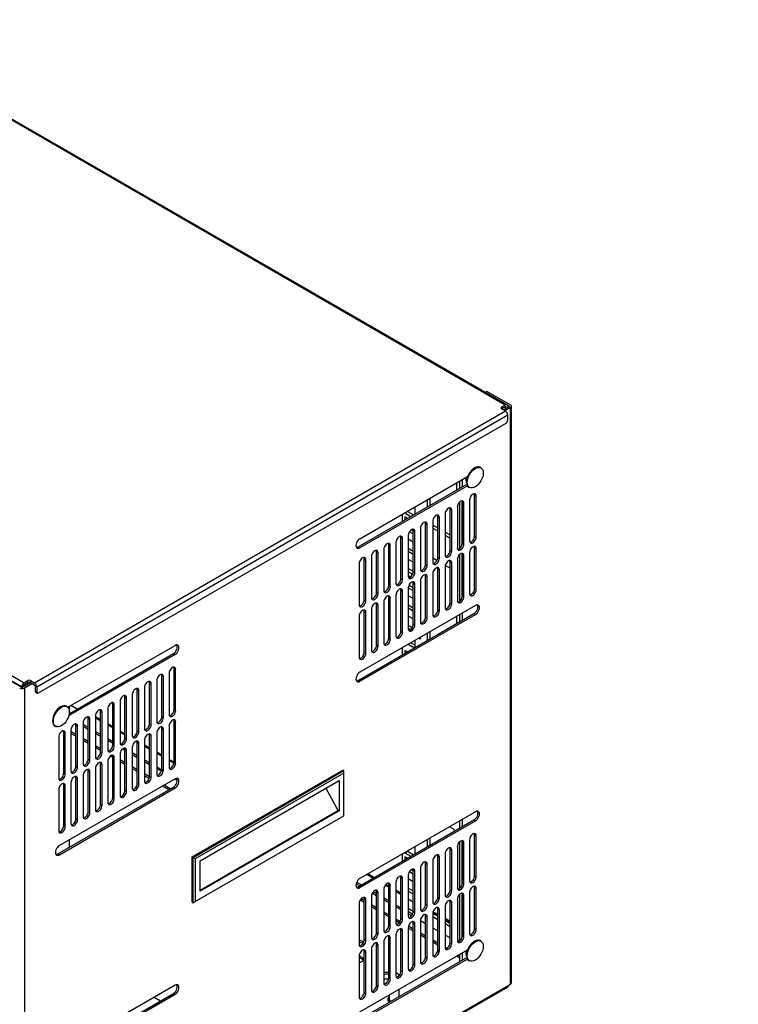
# Model space of a CAD drawing. Header units: inches. Extents: x 0 to 188, y 0 to 141.
# Tile 8 of 21: x 123 to 141, y 51 to 76. Entities that reach past the tile are written whole.
import ezdxf
from ezdxf import colors
from ezdxf.entities.mleader import LeaderData, LeaderLine
from ezdxf.math import Vec2, Vec3

# ---------------------------------------------------------------- set-up
doc = ezdxf.new("R2010")
doc.units = ezdxf.units.IN
doc.header["$MEASUREMENT"] = 0
for name, color, linetype in [('COM57176-19', 7, 'Continuous'), ('COM57177-1', 7, 'Continuous'), ('COM57179-9S', 7, 'Continuous'), ('Default', 7, 'Continuous'), ('HAN13044', 7, 'Continuous'), ('NTS16535', 7, 'Continuous'), ('SCS19496', 7, 'Continuous'), ('STD21878', 7, 'Continuous')]:
    doc.layers.add(name, color=color, linetype=linetype)

# ---------------------------------------------------------------- blocks, each defined once
blk = doc.blocks.new('SE6')
at = {"layer": 'COM57176-19', "color": 7, "linetype": 'Continuous'}
for p, q in [((134.613, 66.422), (134.573, 66.398)), ((134.573, 66.398), (135.157, 66.061)), ((134.573, 66.394), (134.573, 66.398)), ((134.613, 66.422), (135.197, 66.084)), ((135.157, 66.037), (135.021, 65.959)), ((135.197, 66.014), (135.061, 65.936)), ((135.157, 66.061), (135.157, 66.037)), ((135.197, 51.469), (135.197, 66.014)), ((135.222, 51.504), (135.222, 66.049)), ((131.402, 62.708), (134.119, 64.277)), ((131.362, 62.502), (134.099, 64.082)), ((134.115, 64.045), (131.402, 62.478)), ((133.986, 62.595), (133.986, 63.627)), ((133.986, 63.627), (134.026, 63.604)), ((134.026, 62.571), (134.026, 63.604)), ((134.17, 63.687), (134.17, 62.654)), ((134.295, 62.773), (134.295, 63.806)), ((134.295, 63.806), (134.336, 63.783)), ((134.336, 62.75), (134.336, 63.783)), ((133.677, 62.416), (133.677, 63.449)), ((133.677, 63.449), (133.717, 63.426)), ((133.717, 62.393), (133.717, 63.426)), ((133.86, 63.508), (133.86, 62.475)), ((133.241, 63.151), (133.241, 62.118)), ((133.367, 62.237), (133.367, 63.27)), ((133.367, 63.27), (133.408, 63.247)), ((133.408, 62.214), (133.408, 63.247)), ((133.551, 63.33), (133.551, 62.297)), ((132.749, 61.88), (132.749, 62.913)), ((132.749, 62.913), (132.789, 62.89)), ((132.789, 61.857), (132.789, 62.89)), ((132.932, 62.972), (132.932, 61.94)), ((133.058, 62.059), (133.058, 63.092)), ((133.058, 63.092), (133.098, 63.068)), ((133.098, 62.035), (133.098, 63.068)), ((132.313, 62.615), (132.313, 61.582)), ((132.439, 61.702), (132.439, 62.734)), ((132.439, 62.734), (132.48, 62.711)), ((132.48, 61.678), (132.48, 62.711)), ((132.623, 62.794), (132.623, 61.761)), ((134.295, 62.773), (134.336, 62.75)), ((131.362, 62.502), (131.402, 62.478)), ((131.821, 61.344), (131.821, 62.377)), ((131.821, 62.377), (131.861, 62.354)), ((131.861, 61.321), (131.861, 62.354)), ((132.004, 62.437), (132.004, 61.404)), ((132.13, 61.523), (132.13, 62.556)), ((132.13, 62.556), (132.17, 62.533)), ((132.17, 61.5), (132.17, 62.533)), ((133.677, 62.416), (133.717, 62.393)), ((133.986, 62.595), (134.026, 62.571)), ((134.17, 62.36), (134.17, 61.327)), ((134.295, 61.446), (134.295, 62.479)), ((134.295, 62.479), (134.336, 62.456)), ((134.336, 61.423), (134.336, 62.456)), ((131.511, 61.166), (131.511, 62.199)), ((131.511, 62.199), (131.551, 62.175)), ((131.551, 61.142), (131.551, 62.175)), ((131.695, 62.258), (131.695, 61.225)), ((133.367, 62.237), (133.408, 62.214)), ((133.677, 61.089), (133.677, 62.122)), ((133.677, 62.122), (133.717, 62.099)), ((133.86, 62.181), (133.86, 61.149)), ((133.986, 61.268), (133.986, 62.301)), ((133.986, 62.301), (134.026, 62.277)), ((134.026, 61.244), (134.026, 62.277)), ((131.385, 62.079), (131.385, 61.046)), ((132.749, 61.88), (132.789, 61.857)), ((133.058, 62.059), (133.098, 62.035)), ((133.367, 60.911), (133.367, 61.943)), ((133.367, 61.943), (133.408, 61.92)), ((133.408, 60.887), (133.408, 61.92)), ((133.551, 62.003), (133.551, 60.97)), ((133.717, 61.066), (133.717, 62.099)), ((132.439, 61.702), (132.48, 61.678)), ((132.932, 61.646), (132.932, 60.613)), ((133.058, 60.732), (133.058, 61.765)), ((133.058, 61.765), (133.098, 61.742)), ((133.098, 60.709), (133.098, 61.742)), ((133.241, 61.824), (133.241, 60.791)), ((132.13, 61.523), (132.17, 61.5)), ((132.439, 60.375), (132.439, 61.408)), ((132.439, 61.408), (132.48, 61.384)), ((132.48, 60.351), (132.48, 61.384)), ((132.623, 61.467), (132.623, 60.434)), ((132.749, 60.553), (132.749, 61.586)), ((132.749, 61.586), (132.789, 61.563)), ((132.789, 60.53), (132.789, 61.563)), ((134.295, 61.446), (134.336, 61.423)), ((131.511, 61.166), (131.551, 61.142)), ((131.821, 61.344), (131.861, 61.321)), ((132.004, 61.11), (132.004, 60.077)), ((132.13, 60.196), (132.13, 61.229)), ((132.13, 61.229), (132.17, 61.206)), ((132.17, 60.173), (132.17, 61.206)), ((132.313, 61.288), (132.313, 60.256)), ((133.986, 61.268), (134.026, 61.244)), ((134.319, 61.024), (131.402, 59.34)), ((131.511, 59.839), (131.511, 60.872)), ((131.511, 60.872), (131.551, 60.848)), ((131.695, 60.931), (131.695, 59.898)), ((131.821, 60.018), (131.821, 61.05)), ((131.821, 61.05), (131.861, 61.027)), ((131.861, 59.994), (131.861, 61.027)), ((133.367, 60.911), (133.408, 60.887)), ((133.677, 61.089), (133.717, 61.066)), ((131.362, 59.134), (134.279, 60.818)), ((131.385, 60.753), (131.385, 59.72)), ((131.402, 59.11), (134.319, 60.795)), ((131.551, 59.816), (131.551, 60.848)), ((133.058, 60.732), (133.098, 60.709)), ((134.319, 60.795), (134.279, 60.818)), ((132.439, 60.375), (132.48, 60.351)), ((132.749, 60.553), (132.789, 60.53)), ((132.13, 60.196), (132.17, 60.173)), ((124.036, 58.455), (126.74, 60.016)), ((131.821, 60.018), (131.861, 59.994)), ((126.74, 59.787), (124.054, 58.236)), ((124.067, 58.29), (126.699, 59.81)), ((126.699, 59.81), (126.74, 59.787)), ((131.511, 59.839), (131.551, 59.816)), ((126.716, 58.397), (126.716, 59.43)), ((126.716, 59.43), (126.756, 59.407)), ((126.756, 58.374), (126.756, 59.407)), ((122.863, 58.963), (122.279, 59.301)), ((126.281, 59.132), (126.281, 58.099)), ((126.407, 58.219), (126.407, 59.251)), ((126.407, 59.251), (126.447, 59.228)), ((126.447, 58.195), (126.447, 59.228)), ((126.59, 59.311), (126.59, 58.278)), ((131.402, 59.11), (131.362, 59.134)), ((123.102, 59.077), (122.904, 58.963)), ((123.142, 59.054), (122.944, 58.94)), ((122.944, 58.94), (122.944, 44.395)), ((125.788, 57.861), (125.788, 58.894)), ((125.788, 58.894), (125.828, 58.871)), ((125.971, 58.954), (125.971, 57.921)), ((126.097, 58.04), (126.097, 59.073)), ((126.097, 59.073), (126.138, 59.05)), ((126.138, 58.017), (126.138, 59.05)), ((125.478, 57.683), (125.478, 58.716)), ((125.478, 58.716), (125.519, 58.692)), ((125.519, 57.659), (125.519, 58.692)), ((125.662, 58.775), (125.662, 57.742)), ((125.828, 57.838), (125.828, 58.871)), ((124.27, 58.407), (124.112, 58.499)), ((125.043, 58.418), (125.043, 57.385)), ((125.169, 57.504), (125.169, 58.537)), ((125.169, 58.537), (125.209, 58.514)), ((125.209, 57.481), (125.209, 58.514)), ((125.353, 58.596), (125.353, 57.564)), ((126.716, 58.397), (126.756, 58.374)), ((124.55, 57.147), (124.55, 58.18)), ((124.55, 58.18), (124.591, 58.157)), ((124.591, 57.124), (124.591, 58.157)), ((124.734, 58.239), (124.734, 57.206)), ((124.86, 58.14), (124.734, 58.213)), ((124.86, 58.111), (124.734, 58.184)), ((124.86, 57.326), (124.86, 58.358)), ((124.86, 58.358), (124.9, 58.335)), ((124.9, 57.302), (124.9, 58.335)), ((126.407, 58.219), (126.447, 58.195)), ((124.115, 57.882), (124.115, 56.849)), ((124.241, 56.968), (124.241, 58.001)), ((124.241, 58.001), (124.281, 57.978)), ((124.281, 56.945), (124.281, 57.978)), ((124.425, 58.061), (124.425, 57.028)), ((124.425, 58.024), (124.55, 57.952)), ((124.425, 57.978), (124.55, 57.905)), ((125.169, 57.961), (125.043, 58.034)), ((125.169, 57.932), (125.043, 58.005)), ((126.097, 58.04), (126.138, 58.017)), ((126.407, 56.892), (126.407, 57.925)), ((126.407, 57.925), (126.447, 57.901)), ((126.447, 56.868), (126.447, 57.901)), ((126.59, 57.984), (126.59, 56.951)), ((126.716, 57.07), (126.716, 58.103)), ((126.716, 58.103), (126.756, 58.08)), ((126.756, 57.047), (126.756, 58.08)), ((123.806, 57.703), (123.806, 56.67)), ((123.932, 56.79), (123.932, 57.823)), ((123.932, 57.823), (123.972, 57.799)), ((123.972, 56.766), (123.972, 57.799)), ((124.241, 57.771), (124.115, 57.844)), ((124.241, 57.724), (124.115, 57.796)), ((124.55, 57.592), (124.425, 57.665)), ((124.734, 57.846), (124.86, 57.773)), ((124.734, 57.799), (124.86, 57.726)), ((125.043, 57.667), (125.169, 57.594)), ((125.478, 57.783), (125.353, 57.856)), ((125.478, 57.754), (125.353, 57.826)), ((125.478, 57.683), (125.519, 57.659)), ((125.788, 57.861), (125.828, 57.838)), ((126.097, 56.713), (126.097, 57.746)), ((126.097, 57.746), (126.138, 57.723)), ((126.138, 56.69), (126.138, 57.723)), ((126.281, 57.805), (126.281, 56.773)), ((124.55, 57.545), (124.425, 57.618)), ((124.86, 57.414), (124.734, 57.486)), ((124.86, 57.366), (124.734, 57.439)), ((125.043, 57.62), (125.169, 57.548)), ((125.169, 57.504), (125.209, 57.481)), ((125.42, 57.403), (125.478, 57.369)), ((125.464, 57.424), (125.474, 57.419)), ((125.478, 56.356), (125.478, 57.389)), ((125.478, 57.389), (125.519, 57.366)), ((125.662, 57.448), (125.662, 56.415)), ((125.788, 57.575), (125.752, 57.596)), ((125.788, 56.535), (125.788, 57.567)), ((125.788, 57.567), (125.828, 57.544)), ((125.828, 56.511), (125.828, 57.544)), ((125.971, 57.627), (125.971, 56.594)), ((126.097, 57.426), (125.971, 57.498)), ((126.097, 57.397), (125.971, 57.469)), ((124.55, 57.147), (124.591, 57.124)), ((124.86, 57.326), (124.9, 57.302)), ((125.169, 57.188), (125.109, 57.223)), ((125.165, 57.237), (125.152, 57.245)), ((125.169, 56.177), (125.169, 57.21)), ((125.169, 57.21), (125.209, 57.187)), ((125.209, 56.154), (125.209, 57.187)), ((125.353, 57.27), (125.353, 56.237)), ((125.519, 56.333), (125.519, 57.366)), ((125.662, 57.31), (125.788, 57.237)), ((125.662, 57.263), (125.788, 57.191)), ((126.407, 57.247), (126.281, 57.32)), ((126.407, 57.218), (126.281, 57.291)), ((126.716, 57.068), (126.59, 57.141)), ((124.241, 56.968), (124.281, 56.945)), ((124.734, 56.912), (124.734, 55.88)), ((124.86, 55.999), (124.86, 57.032)), ((124.86, 57.032), (124.9, 57.008)), ((124.9, 55.975), (124.9, 57.008)), ((125.043, 57.091), (125.043, 56.058)), ((125.478, 57.056), (125.353, 57.129)), ((125.478, 57.009), (125.353, 57.082)), ((125.788, 56.878), (125.662, 56.951)), ((125.788, 56.831), (125.662, 56.903)), ((125.971, 57.131), (126.097, 57.059)), ((125.971, 57.085), (126.097, 57.012)), ((126.281, 56.953), (126.406, 56.88)), ((126.281, 56.906), (126.396, 56.839)), ((126.407, 56.892), (126.447, 56.868)), ((126.713, 57.041), (126.59, 57.112)), ((126.716, 57.07), (126.756, 57.047)), ((126.74, 56.648), (123.823, 54.964)), ((123.932, 56.79), (123.972, 56.766)), ((124.241, 55.641), (124.241, 56.674)), ((124.241, 56.674), (124.281, 56.651)), ((124.281, 55.618), (124.281, 56.651)), ((124.425, 56.734), (124.425, 55.701)), ((124.55, 55.82), (124.55, 56.853)), ((124.55, 56.853), (124.591, 56.83)), ((124.591, 55.797), (124.591, 56.83)), ((126.096, 56.7), (125.971, 56.772)), ((126.086, 56.658), (125.971, 56.725)), ((126.097, 56.713), (126.138, 56.69)), ((126.734, 56.645), (126.798, 56.607)), ((126.785, 56.662), (126.788, 56.66)), ((123.782, 54.758), (126.699, 56.442)), ((123.823, 54.734), (126.74, 56.419)), ((123.932, 55.463), (123.932, 56.496)), ((123.932, 56.496), (123.972, 56.472)), ((123.972, 55.44), (123.972, 56.472)), ((124.115, 56.555), (124.115, 55.522)), ((125.788, 56.535), (125.828, 56.511)), ((126.58, 56.373), (126.422, 56.465)), ((126.621, 56.397), (126.463, 56.488)), ((126.74, 56.419), (126.699, 56.442)), ((123.806, 56.377), (123.806, 55.344)), ((125.169, 56.177), (125.209, 56.154)), ((125.478, 56.356), (125.519, 56.333)), ((124.86, 55.999), (124.9, 55.975)), ((124.55, 55.82), (124.591, 55.797)), ((134.319, 55.819), (131.402, 54.135)), ((123.932, 55.463), (123.972, 55.44)), ((124.241, 55.641), (124.281, 55.618)), ((131.362, 53.928), (134.279, 55.613)), ((131.402, 53.905), (134.319, 55.589)), ((134.319, 55.589), (134.279, 55.613)), ((134.295, 54.2), (134.295, 55.233)), ((134.295, 55.233), (134.336, 55.21)), ((134.336, 54.177), (134.336, 55.21)), ((133.86, 54.935), (133.86, 53.902)), ((133.986, 54.021), (133.986, 55.054)), ((133.986, 55.054), (134.026, 55.031)), ((134.026, 53.998), (134.026, 55.031)), ((134.17, 55.114), (134.17, 54.081)), ((123.823, 54.734), (123.782, 54.758)), ((133.367, 53.664), (133.367, 54.697)), ((133.367, 54.697), (133.408, 54.674)), ((133.408, 53.641), (133.408, 54.674)), ((133.551, 54.756), (133.551, 53.724)), ((133.677, 53.843), (133.677, 54.876)), ((133.677, 54.876), (133.717, 54.852)), ((133.717, 53.819), (133.717, 54.852)), ((133.058, 53.486), (133.058, 54.518)), ((133.058, 54.518), (133.098, 54.495)), ((133.098, 53.462), (133.098, 54.495)), ((133.241, 54.578), (133.241, 53.545)), ((131.733, 54.143), (131.574, 54.234)), ((131.758, 54.157), (131.6, 54.249)), ((132.439, 53.128), (132.439, 54.161)), ((132.439, 54.161), (132.48, 54.138)), ((132.623, 54.221), (132.623, 53.188)), ((132.749, 53.307), (132.749, 54.34)), ((132.749, 54.34), (132.789, 54.317)), ((132.789, 53.284), (132.789, 54.317)), ((132.932, 54.399), (132.932, 53.366)), ((134.295, 54.2), (134.336, 54.177)), ((131.308, 54.003), (131.4, 53.951)), ((131.322, 54.042), (131.44, 53.974)), ((131.402, 53.905), (131.362, 53.928)), ((132.13, 53.914), (132.041, 53.965)), ((132.13, 53.943), (132.058, 53.984)), ((132.13, 52.95), (132.13, 53.983)), ((132.13, 53.983), (132.17, 53.959)), ((132.17, 52.926), (132.17, 53.959)), ((132.313, 54.042), (132.313, 53.009)), ((132.48, 53.105), (132.48, 54.138)), ((133.986, 54.021), (134.026, 53.998)), ((134.295, 52.873), (134.295, 53.906)), ((134.295, 53.906), (134.336, 53.883)), ((131.695, 53.685), (131.695, 52.652)), ((131.719, 53.766), (131.821, 53.708)), ((131.742, 53.799), (131.821, 53.754)), ((131.821, 52.771), (131.821, 53.804)), ((131.821, 53.804), (131.861, 53.781)), ((131.861, 52.748), (131.861, 53.781)), ((132.004, 53.863), (132.004, 52.831)), ((132.439, 53.764), (132.313, 53.837)), ((132.439, 53.735), (132.313, 53.808)), ((133.367, 53.664), (133.408, 53.641)), ((133.677, 53.843), (133.717, 53.819)), ((133.986, 52.695), (133.986, 53.727)), ((133.986, 53.727), (134.026, 53.704)), ((134.026, 52.671), (134.026, 53.704)), ((134.17, 53.787), (134.17, 52.754)), ((134.336, 52.85), (134.336, 53.883)), ((131.385, 53.506), (131.385, 52.473)), ((131.511, 53.526), (131.408, 53.586)), ((131.511, 53.574), (131.432, 53.619)), ((131.511, 52.592), (131.511, 53.625)), ((131.511, 53.625), (131.551, 53.602)), ((131.551, 52.569), (131.551, 53.602)), ((131.821, 53.395), (131.695, 53.468)), ((131.821, 53.348), (131.695, 53.42)), ((132.004, 53.648), (132.13, 53.576)), ((132.004, 53.602), (132.13, 53.529)), ((132.313, 53.47), (132.439, 53.397)), ((132.313, 53.423), (132.439, 53.35)), ((133.058, 53.486), (133.098, 53.462)), ((133.551, 53.43), (133.551, 52.397)), ((133.677, 52.516), (133.677, 53.549)), ((133.677, 53.549), (133.717, 53.526)), ((133.717, 52.493), (133.717, 53.526)), ((133.86, 53.608), (133.86, 52.575)), ((132.13, 53.216), (132.004, 53.289)), ((132.13, 53.169), (132.004, 53.242)), ((132.749, 53.307), (132.789, 53.284)), ((133.058, 52.159), (133.058, 53.192)), ((133.058, 53.192), (133.098, 53.168)), ((133.098, 52.135), (133.098, 53.168)), ((133.241, 53.251), (133.241, 52.218)), ((133.367, 53.199), (133.243, 53.271)), ((133.367, 53.228), (133.249, 53.296)), ((133.367, 52.337), (133.367, 53.37)), ((133.367, 53.37), (133.408, 53.347)), ((133.408, 52.314), (133.408, 53.347)), ((132.13, 52.95), (132.17, 52.926)), ((132.417, 53.05), (132.313, 53.11)), ((132.394, 53.017), (132.313, 53.063)), ((132.439, 53.128), (132.48, 53.105)), ((132.749, 52.859), (132.628, 52.929)), ((132.749, 51.98), (132.749, 53.013)), ((132.749, 53.013), (132.789, 52.99)), ((132.789, 51.957), (132.789, 52.99)), ((132.932, 53.072), (132.932, 52.04)), ((133.677, 53.05), (133.551, 53.122)), ((133.677, 53.021), (133.551, 53.093)), ((131.821, 52.771), (131.861, 52.748)), ((132.313, 52.715), (132.313, 51.682)), ((132.439, 51.802), (132.439, 52.834)), ((132.439, 52.834), (132.48, 52.811)), ((132.48, 51.778), (132.48, 52.811)), ((132.623, 52.894), (132.623, 51.861)), ((132.749, 52.812), (132.623, 52.884)), ((133.058, 52.68), (132.932, 52.753)), ((133.058, 52.633), (132.932, 52.706)), ((133.986, 52.695), (134.026, 52.671)), ((134.295, 52.873), (134.336, 52.85)), ((131.511, 52.592), (131.551, 52.569)), ((131.821, 51.444), (131.821, 52.477)), ((131.821, 52.477), (131.861, 52.454)), ((131.861, 51.421), (131.861, 52.454)), ((132.004, 52.537), (132.004, 51.504)), ((132.13, 51.623), (132.13, 52.656)), ((132.13, 52.656), (132.17, 52.633)), ((132.17, 51.6), (132.17, 52.633)), ((133.367, 52.502), (133.241, 52.575)), ((133.367, 52.455), (133.241, 52.527)), ((133.677, 52.516), (133.717, 52.493)), ((131.457, 52.144), (131.385, 52.185)), ((131.385, 52.179), (131.385, 51.146)), ((131.402, 50.767), (134.119, 52.336)), ((131.511, 51.266), (131.511, 52.299)), ((131.511, 52.299), (131.551, 52.275)), ((131.551, 51.242), (131.551, 52.275)), ((131.695, 52.358), (131.695, 51.325)), ((133.367, 52.337), (133.408, 52.314)), ((133.593, 52.372), (133.551, 52.396)), ((133.918, 52.137), (133.846, 52.178)), ((133.918, 52.184), (133.887, 52.202)), ((131.362, 50.56), (134.099, 52.141)), ((131.457, 52.097), (131.385, 52.139)), ((134.115, 52.103), (131.402, 50.537)), ((131.457, 52.144), (131.457, 52.097)), ((132.749, 51.98), (132.789, 51.957)), ((133.058, 52.159), (133.098, 52.135)), ((132.439, 51.802), (132.48, 51.778)), ((122.985, 44.419), (135.156, 51.445)), ((126.74, 51.443), (123.823, 49.759)), ((131.821, 51.444), (131.861, 51.421)), ((132.13, 51.623), (132.17, 51.6)), ((135.156, 51.445), (135.197, 51.469)), ((122.968, 44.379), (135.138, 51.406)), ((123.782, 49.553), (126.699, 51.237)), ((123.823, 49.529), (126.74, 51.213)), ((126.74, 51.213), (126.699, 51.237)), ((131.511, 51.266), (131.551, 51.242)), ((126.216, 51.141), (126.374, 51.049))]:
    blk.add_line(p, q, dxfattribs=at)
for centre, major_axis, start_param, end_param in [((135.136, 66.049), (-0.086, 0), 2.356194, 3.926991), ((135.136, 66.049), (-0.029, 0), 2.356194, 3.926991), ((134.253, 63.735), (-0.059, -0.102), 2.356194, 5.497787), ((134.212, 63.758), (-0.059, -0.102), 2.356194, 2.79146), ((133.943, 63.556), (-0.059, -0.102), 2.356194, 5.497787), ((133.903, 63.579), (-0.059, -0.102), 2.356194, 2.79146), ((133.634, 63.378), (-0.059, -0.102), 2.356194, 5.497787), ((133.594, 63.401), (-0.059, -0.102), 2.356194, 2.79146), ((133.015, 63.02), (-0.059, -0.102), 2.356194, 5.497787), ((132.975, 63.044), (-0.059, -0.102), 2.356194, 2.79146), ((133.325, 63.199), (-0.059, -0.102), 2.356194, 5.497787), ((133.284, 63.222), (-0.059, -0.102), 2.356194, 2.79146), ((132.706, 62.842), (-0.059, -0.102), 2.356194, 5.497787), ((132.666, 62.865), (-0.059, -0.102), 2.356194, 2.79146), ((131.402, 62.593), (0.07, 0.122), 0.785398, 3.926991), ((132.087, 62.485), (-0.059, -0.102), 2.356194, 5.497787), ((132.396, 62.663), (-0.059, -0.102), 2.356194, 5.497787), ((132.356, 62.686), (-0.059, -0.102), 2.356194, 2.79146), ((134.253, 62.702), (0.059, 0.102), 2.356194, 5.497787), ((134.212, 62.725), (0.059, 0.102), 3.491725, 5.497787), ((131.362, 62.616), (0.07, 0.122), 3.432549, 3.926991), ((131.778, 62.306), (-0.059, -0.102), 2.356194, 5.497787), ((131.737, 62.329), (-0.059, -0.102), 2.356194, 2.79146), ((132.047, 62.508), (-0.059, -0.102), 2.356194, 2.79146), ((133.634, 62.345), (0.059, 0.102), 2.356194, 5.497787), ((133.594, 62.368), (0.059, 0.102), 3.491725, 5.497787), ((133.943, 62.523), (0.059, 0.102), 2.356194, 5.497787), ((133.943, 62.229), (-0.059, -0.102), 2.356194, 5.497787), ((133.903, 62.547), (0.059, 0.102), 3.491725, 5.497787), ((134.253, 62.408), (-0.059, -0.102), 2.356194, 5.497787), ((134.212, 62.431), (-0.059, -0.102), 2.356194, 2.79146), ((131.468, 62.127), (-0.059, -0.102), 2.356194, 5.497787), ((131.428, 62.151), (-0.059, -0.102), 2.356194, 2.79146), ((133.325, 62.166), (0.059, 0.102), 2.356194, 5.497787), ((133.284, 62.189), (0.059, 0.102), 3.491725, 5.497787), ((133.634, 62.051), (-0.059, -0.102), 2.356194, 5.497787), ((133.594, 62.074), (-0.059, -0.102), 2.356194, 2.79146), ((133.903, 62.253), (-0.059, -0.102), 2.356194, 2.79146), ((132.706, 61.809), (0.059, 0.102), 2.356194, 5.497787), ((132.666, 61.832), (0.059, 0.102), 3.491725, 5.497787), ((133.015, 61.988), (0.059, 0.102), 2.356194, 5.497787), ((132.975, 62.011), (0.059, 0.102), 3.491725, 5.497787), ((133.325, 61.872), (-0.059, -0.102), 2.356194, 5.497787), ((133.284, 61.895), (-0.059, -0.102), 2.356194, 2.79146), ((132.396, 61.63), (0.059, 0.102), 2.356194, 5.497787), ((132.356, 61.654), (0.059, 0.102), 3.491725, 5.497787), ((132.706, 61.515), (-0.059, -0.102), 2.356194, 5.497787), ((132.666, 61.538), (-0.059, -0.102), 2.356194, 2.79146), ((133.015, 61.694), (-0.059, -0.102), 2.356194, 5.497787), ((132.975, 61.717), (-0.059, -0.102), 2.356194, 2.79146), ((132.087, 61.452), (0.059, 0.102), 2.356194, 5.497787), ((132.047, 61.475), (0.059, 0.102), 3.491725, 5.497787), ((132.396, 61.336), (-0.059, -0.102), 2.356194, 5.497787), ((132.356, 61.36), (-0.059, -0.102), 2.356194, 2.79146), ((134.253, 61.375), (0.059, 0.102), 2.356194, 5.497787), ((134.212, 61.398), (0.059, 0.102), 3.491725, 5.497787), ((131.468, 61.094), (0.059, 0.102), 2.356194, 5.497787), ((131.428, 61.118), (0.059, 0.102), 3.491725, 5.497787), ((131.778, 61.273), (0.059, 0.102), 2.356194, 5.497787), ((131.737, 61.296), (0.059, 0.102), 3.491725, 5.497787), ((132.087, 61.158), (-0.059, -0.102), 2.356194, 5.497787), ((132.047, 61.181), (-0.059, -0.102), 2.356194, 2.79146), ((133.943, 61.197), (0.059, 0.102), 2.356194, 5.497787), ((133.903, 61.22), (0.059, 0.102), 3.491725, 5.497787), ((131.468, 60.801), (-0.059, -0.102), 2.356194, 5.497787), ((131.428, 60.824), (-0.059, -0.102), 2.356194, 2.79146), ((131.778, 60.979), (-0.059, -0.102), 2.356194, 5.497787), ((131.737, 61.002), (-0.059, -0.102), 2.356194, 2.79146), ((133.325, 60.839), (0.059, 0.102), 2.356194, 5.497787), ((133.284, 60.863), (0.059, 0.102), 3.491725, 5.497787), ((133.634, 61.018), (0.059, 0.102), 2.356194, 5.497787), ((133.594, 61.041), (0.059, 0.102), 3.491725, 5.497787), ((134.279, 60.932), (-0.07, -0.122), 0.785398, 2.850636), ((134.319, 60.909), (-0.07, -0.122), 0.785398, 3.926991), ((133.015, 60.661), (0.059, 0.102), 2.356194, 5.497787), ((132.975, 60.684), (0.059, 0.102), 3.491725, 5.497787), ((132.356, 60.327), (0.059, 0.102), 3.491725, 5.497787), ((132.706, 60.482), (0.059, 0.102), 2.356194, 5.497787), ((132.666, 60.505), (0.059, 0.102), 3.491725, 5.497787), ((132.087, 60.125), (0.059, 0.102), 2.356194, 5.497787), ((132.047, 60.148), (0.059, 0.102), 3.491725, 5.497787), ((132.396, 60.303), (0.059, 0.102), 2.356194, 5.497787), ((126.699, 59.925), (-0.07, -0.122), 0.785398, 2.850636), ((126.74, 59.901), (-0.07, -0.122), 0.785398, 3.926991), ((131.778, 59.946), (0.059, 0.102), 2.356194, 5.497787), ((131.737, 59.97), (0.059, 0.102), 3.491725, 5.497787), ((131.468, 59.768), (0.059, 0.102), 2.356194, 5.497787), ((131.428, 59.791), (0.059, 0.102), 3.491725, 5.497787), ((126.673, 59.359), (-0.059, -0.102), 2.356194, 5.497787), ((126.633, 59.382), (-0.059, -0.102), 2.356194, 2.79146), ((126.054, 59.002), (-0.059, -0.102), 2.356194, 5.497787), ((126.364, 59.18), (-0.059, -0.102), 2.356194, 5.497787), ((126.323, 59.203), (-0.059, -0.102), 2.356194, 2.79146), ((131.402, 59.225), (0.07, 0.122), 0.785398, 3.926991), ((131.362, 59.248), (0.07, 0.122), 3.432549, 3.926991), ((122.884, 58.975), (0.086, 0), 3.926991, 5.497787), ((122.884, 58.975), (0.029, 0), 3.926991, 5.497787), ((125.745, 58.823), (-0.059, -0.102), 2.356194, 5.497787), ((125.705, 58.846), (-0.059, -0.102), 2.356194, 2.79146), ((126.014, 59.025), (-0.059, -0.102), 2.356194, 2.79146), ((125.436, 58.644), (-0.059, -0.102), 2.356194, 5.497787), ((125.395, 58.668), (-0.059, -0.102), 2.356194, 2.79146), ((124.817, 58.287), (-0.059, -0.102), 2.356194, 5.497787), ((124.777, 58.31), (-0.059, -0.102), 2.356194, 2.79146), ((125.126, 58.466), (-0.059, -0.102), 2.356194, 5.497787), ((125.086, 58.489), (-0.059, -0.102), 2.356194, 2.79146), ((126.633, 58.349), (0.059, 0.102), 3.491725, 5.497787), ((124.508, 58.109), (-0.059, -0.102), 2.356194, 5.497787), ((124.467, 58.132), (-0.059, -0.102), 2.356194, 2.79146), ((126.364, 58.147), (0.059, 0.102), 2.356194, 5.497787), ((126.323, 58.171), (0.059, 0.102), 3.491725, 5.497787), ((126.673, 58.326), (0.059, 0.102), 2.356194, 5.497787), ((126.673, 58.032), (-0.059, -0.102), 2.356194, 5.497787), ((126.633, 58.055), (-0.059, -0.102), 2.356194, 2.79146), ((124.198, 57.93), (-0.059, -0.102), 2.356194, 5.497787), ((124.158, 57.953), (-0.059, -0.102), 2.356194, 2.79146), ((126.054, 57.969), (0.059, 0.102), 2.356194, 5.497787), ((126.014, 57.992), (0.059, 0.102), 3.491725, 5.497787), ((126.364, 57.853), (-0.059, -0.102), 2.356194, 5.497787), ((126.323, 57.877), (-0.059, -0.102), 2.356194, 2.79146), ((123.889, 57.751), (-0.059, -0.102), 2.356194, 5.497787), ((123.849, 57.775), (-0.059, -0.102), 2.356194, 2.79146), ((125.436, 57.611), (0.059, 0.102), 2.356194, 5.497787), ((125.395, 57.635), (0.059, 0.102), 3.491725, 5.497787), ((125.745, 57.79), (0.059, 0.102), 2.356194, 5.497787), ((125.705, 57.813), (0.059, 0.102), 3.491725, 5.497787), ((126.054, 57.675), (-0.059, -0.102), 2.356194, 5.497787), ((126.014, 57.698), (-0.059, -0.102), 2.356194, 2.79146), ((125.126, 57.433), (0.059, 0.102), 2.356194, 5.497787), ((125.086, 57.456), (0.059, 0.102), 3.491725, 5.497787), ((125.436, 57.318), (-0.059, -0.102), 2.356194, 5.497787), ((125.395, 57.341), (-0.059, -0.102), 2.356194, 2.79146), ((125.745, 57.496), (-0.059, -0.102), 2.356194, 5.497787), ((125.705, 57.519), (-0.059, -0.102), 2.356194, 2.79146), ((124.467, 57.099), (0.059, 0.102), 3.491725, 5.497787), ((124.817, 57.254), (0.059, 0.102), 2.356194, 5.497787), ((124.777, 57.278), (0.059, 0.102), 3.491725, 5.497787), ((125.126, 57.139), (-0.059, -0.102), 2.356194, 5.497787), ((125.086, 57.162), (-0.059, -0.102), 2.356194, 2.79146), ((124.198, 56.897), (0.059, 0.102), 2.356194, 5.497787), ((124.158, 56.92), (0.059, 0.102), 3.491725, 5.497787), ((124.508, 57.076), (0.059, 0.102), 2.356194, 5.497787), ((124.508, 56.782), (-0.059, -0.102), 2.356194, 5.497787), ((124.467, 56.805), (-0.059, -0.102), 2.356194, 2.79146), ((124.817, 56.96), (-0.059, -0.102), 2.356194, 5.497787), ((124.777, 56.984), (-0.059, -0.102), 2.356194, 2.79146), ((126.323, 56.844), (0.059, 0.102), 3.491725, 5.497787), ((126.673, 56.999), (0.059, 0.102), 2.356194, 5.497787), ((126.633, 57.022), (0.059, 0.102), 3.491725, 5.497787), ((123.889, 56.718), (0.059, 0.102), 2.356194, 5.497787), ((123.849, 56.742), (0.059, 0.102), 3.491725, 5.497787), ((124.198, 56.603), (-0.059, -0.102), 2.356194, 5.497787), ((124.158, 56.626), (-0.059, -0.102), 2.356194, 2.79146), ((126.054, 56.642), (0.059, 0.102), 2.356194, 5.497787), ((126.014, 56.665), (0.059, 0.102), 3.491725, 5.497787), ((126.364, 56.821), (0.059, 0.102), 2.356194, 5.497787), ((126.699, 56.557), (-0.07, -0.122), 0.785398, 2.850636), ((126.74, 56.533), (-0.07, -0.122), 0.785398, 3.926991), ((123.889, 56.425), (-0.059, -0.102), 2.356194, 5.497787), ((123.849, 56.448), (-0.059, -0.102), 2.356194, 2.79146), ((125.745, 56.463), (0.059, 0.102), 2.356194, 5.497787), ((125.705, 56.487), (0.059, 0.102), 3.491725, 5.497787), ((125.126, 56.106), (0.059, 0.102), 2.356194, 5.497787), ((125.086, 56.129), (0.059, 0.102), 3.491725, 5.497787), ((125.436, 56.285), (0.059, 0.102), 2.356194, 5.497787), ((125.395, 56.308), (0.059, 0.102), 3.491725, 5.497787), ((124.817, 55.927), (0.059, 0.102), 2.356194, 5.497787), ((124.777, 55.951), (0.059, 0.102), 3.491725, 5.497787), ((124.508, 55.749), (0.059, 0.102), 2.356194, 5.497787), ((124.467, 55.772), (0.059, 0.102), 3.491725, 5.497787), ((134.279, 55.727), (-0.07, -0.122), 0.785398, 2.850636), ((134.319, 55.704), (-0.07, -0.122), 0.785398, 3.926991), ((123.889, 55.392), (0.059, 0.102), 2.356194, 5.497787), ((123.849, 55.415), (0.059, 0.102), 3.491725, 5.497787), ((124.198, 55.57), (0.059, 0.102), 2.356194, 5.497787), ((124.158, 55.594), (0.059, 0.102), 3.491725, 5.497787), ((134.253, 55.162), (-0.059, -0.102), 2.356194, 5.497787), ((134.212, 55.185), (-0.059, -0.102), 2.356194, 2.79146), ((123.823, 54.849), (0.07, 0.122), 0.785398, 3.926991), ((133.634, 54.804), (-0.059, -0.102), 2.356194, 5.497787), ((133.594, 54.828), (-0.059, -0.102), 2.356194, 2.79146), ((133.943, 54.983), (-0.059, -0.102), 2.356194, 5.497787), ((133.903, 55.006), (-0.059, -0.102), 2.356194, 2.79146), ((123.782, 54.872), (0.07, 0.122), 3.432549, 3.926991), ((133.325, 54.626), (-0.059, -0.102), 2.356194, 5.497787), ((133.284, 54.649), (-0.059, -0.102), 2.356194, 2.79146), ((133.015, 54.447), (-0.059, -0.102), 2.356194, 5.497787), ((132.975, 54.47), (-0.059, -0.102), 2.356194, 2.79146), ((132.396, 54.09), (-0.059, -0.102), 2.356194, 5.497787), ((132.356, 54.113), (-0.059, -0.102), 2.356194, 2.79146), ((132.706, 54.269), (-0.059, -0.102), 2.356194, 5.497787), ((132.666, 54.292), (-0.059, -0.102), 2.356194, 2.79146), ((134.253, 54.129), (0.059, 0.102), 2.356194, 5.497787), ((134.212, 54.152), (0.059, 0.102), 3.491725, 5.497787), ((131.402, 54.02), (0.07, 0.122), 0.785398, 3.926991), ((131.362, 54.043), (0.07, 0.122), 3.432549, 3.926991), ((132.087, 53.911), (-0.059, -0.102), 2.356194, 5.497787), ((132.047, 53.935), (-0.059, -0.102), 2.356194, 2.79146), ((133.943, 53.95), (0.059, 0.102), 2.356194, 5.497787), ((133.903, 53.973), (0.059, 0.102), 3.491725, 5.497787), ((134.253, 53.835), (-0.059, -0.102), 2.356194, 5.497787), ((134.212, 53.858), (-0.059, -0.102), 2.356194, 2.79146), ((131.468, 53.554), (-0.059, -0.102), 2.356194, 5.497787), ((131.428, 53.577), (-0.059, -0.102), 2.356194, 2.79146), ((131.778, 53.733), (-0.059, -0.102), 2.356194, 5.497787), ((131.737, 53.756), (-0.059, -0.102), 2.356194, 2.79146), ((133.284, 53.616), (0.059, 0.102), 3.491725, 5.497787), ((133.634, 53.772), (0.059, 0.102), 2.356194, 5.497787), ((133.594, 53.795), (0.059, 0.102), 3.491725, 5.497787), ((133.943, 53.656), (-0.059, -0.102), 2.356194, 5.497787), ((133.903, 53.679), (-0.059, -0.102), 2.356194, 2.79146), ((133.015, 53.414), (0.059, 0.102), 2.356194, 5.497787), ((132.975, 53.438), (0.059, 0.102), 3.491725, 5.497787), ((133.325, 53.593), (0.059, 0.102), 2.356194, 5.497787), ((133.325, 53.299), (-0.059, -0.102), 2.356194, 5.497787), ((133.634, 53.478), (-0.059, -0.102), 2.356194, 5.497787), ((133.594, 53.501), (-0.059, -0.102), 2.356194, 2.79146), ((132.706, 53.236), (0.059, 0.102), 2.356194, 5.497787), ((132.666, 53.259), (0.059, 0.102), 3.491725, 5.497787), ((133.015, 53.12), (-0.059, -0.102), 2.356194, 5.497787), ((132.975, 53.144), (-0.059, -0.102), 2.356194, 2.79146), ((133.284, 53.322), (-0.059, -0.102), 2.356194, 2.79146), ((132.087, 52.878), (0.059, 0.102), 2.356194, 5.497787), ((132.047, 52.902), (0.059, 0.102), 3.491725, 5.497787), ((132.396, 53.057), (0.059, 0.102), 2.356194, 5.497787), ((132.356, 53.08), (0.059, 0.102), 3.491725, 5.497787), ((132.706, 52.942), (-0.059, -0.102), 2.356194, 5.497787), ((132.666, 52.965), (-0.059, -0.102), 2.356194, 2.79146), ((131.778, 52.7), (0.059, 0.102), 2.356194, 5.497787), ((131.737, 52.723), (0.059, 0.102), 3.491725, 5.497787), ((132.087, 52.585), (-0.059, -0.102), 2.356194, 5.497787), ((132.047, 52.608), (-0.059, -0.102), 2.356194, 2.79146), ((132.396, 52.763), (-0.059, -0.102), 2.356194, 5.497787), ((132.356, 52.786), (-0.059, -0.102), 2.356194, 2.79146), ((133.943, 52.623), (0.059, 0.102), 2.356194, 5.497787), ((133.903, 52.647), (0.059, 0.102), 3.491725, 5.497787), ((134.253, 52.802), (0.059, 0.102), 2.356194, 5.497787), ((134.212, 52.825), (0.059, 0.102), 3.491725, 5.497787), ((131.369, 52.501), (-0.125, 0), 3.369762, 4.580485), ((131.468, 52.521), (0.059, 0.102), 2.356194, 5.497787), ((131.369, 52.455), (-0.125, 0), 3.696159, 4.580485), ((131.428, 52.545), (0.059, 0.102), 3.491725, 5.497787), ((131.778, 52.406), (-0.059, -0.102), 2.356194, 5.497787), ((131.737, 52.429), (-0.059, -0.102), 2.356194, 2.79146), ((133.634, 52.445), (0.059, 0.102), 2.356194, 5.497787), ((133.594, 52.468), (0.059, 0.102), 3.491725, 5.497787), ((131.468, 52.227), (-0.059, -0.102), 2.356194, 5.497787), ((131.428, 52.251), (-0.059, -0.102), 2.356194, 2.79146), ((133.325, 52.266), (0.059, 0.102), 2.356194, 5.497787), ((133.284, 52.289), (0.059, 0.102), 3.491725, 5.497787), ((131.369, 52.093), (-0.125, 0), 1.7027, 3.926991), ((131.369, 52.046), (-0.125, 0), 3.469899, 3.926991), ((132.706, 51.909), (0.059, 0.102), 2.356194, 5.497787), ((132.666, 51.932), (0.059, 0.102), 3.491725, 5.497787), ((133.015, 52.087), (0.059, 0.102), 2.356194, 5.497787), ((132.975, 52.111), (0.059, 0.102), 3.491725, 5.497787), ((132.076, 51.685), (-0.14, 0), 4.318535, 5.250001), ((132.076, 51.638), (-0.14, 0), 4.318535, 5.250001), ((132.396, 51.73), (0.059, 0.102), 2.356194, 5.497787), ((132.356, 51.754), (0.059, 0.102), 3.491725, 5.497787), ((126.699, 51.351), (-0.07, -0.122), 0.785398, 2.850636), ((126.74, 51.328), (-0.07, -0.122), 0.785398, 3.926991), ((131.778, 51.373), (0.059, 0.102), 2.356194, 5.497787), ((131.737, 51.396), (0.059, 0.102), 3.491725, 5.497787), ((132.076, 51.685), (-0.14, 0), 1.033184, 1.958839), ((132.087, 51.552), (0.059, 0.102), 2.356194, 5.497787), ((132.047, 51.575), (0.059, 0.102), 3.491725, 5.497787), ((135.095, 51.481), (-0.043, 0.0745), 3.141593, 3.926991), ((135.136, 51.504), (-0.086, 0), 2.356194, 3.141593), ((131.468, 51.194), (0.059, 0.102), 2.356194, 5.497787), ((131.428, 51.218), (0.059, 0.102), 3.491725, 5.497787)]:
    blk.add_ellipse(centre, major_axis=major_axis, ratio=0.57735, start_param=start_param, end_param=end_param, dxfattribs=at)
at = {"layer": 'COM57177-1', "color": 7, "linetype": 'Continuous'}
for p, q in [((135.07, 66.078), (118.235, 75.797)), ((135.113, 66.082), (118.278, 75.801)), ((122.875, 58.967), (106.041, 68.687)), ((106.101, 68.792), (122.936, 59.073)), ((135.07, 66.078), (134.975, 66.023)), ((123.192, 59.072), (135.071, 65.93)), ((134.975, 66.023), (134.975, 65.985)), ((135.071, 65.93), (134.975, 65.985)), ((135.07, 66.031), (134.983, 65.981)), ((135.07, 66.031), (135.09, 66.019)), ((135.09, 66.019), (135.09, 65.999)), ((135.13, 66.043), (135.13, 66.022)), ((135.132, 65.825), (123.253, 58.966)), ((123.297, 58.817), (135.088, 65.624)), ((135.132, 65.701), (135.132, 65.825)), ((122.936, 59.073), (123.031, 59.127)), ((123.031, 59.08), (123.031, 59.127)), ((123.097, 59.127), (123.192, 59.072)), ((123.097, 59.127), (123.097, 59.08)), ((122.875, 58.959), (122.875, 58.967)), ((122.916, 58.97), (122.916, 58.99)), ((122.936, 59.026), (123.031, 59.08)), ((123.097, 59.08), (123.192, 59.025)), ((123.213, 58.99), (123.213, 58.866)), ((123.253, 58.966), (123.253, 58.843)), ((123.213, 58.866), (123.253, 58.843)), ((123.226, 58.837), (123.266, 58.814))]:
    blk.add_line(p, q, dxfattribs=at)
for centre, major_axis, start_param, end_param in [((135.07, 66.007), (-0.043, -0.0745), 2.356194, 3.926991), ((135.008, 66.004), (0.0466, 0), 2.356194, 3.926991), ((135.07, 66.007), (-0.0145, -0.0251), 2.356194, 3.926991), ((135.071, 65.86), (0.043, -0.0745), 0.785398, 2.356194), ((135.088, 65.675), (-0.0312, -0.0541), 0.785398, 2.356194), ((123.064, 59.108), (-0.0466, 0), 3.926991, 5.497787), ((122.936, 59.002), (0.043, 0.0745), 0.785398, 2.356194), ((122.936, 59.002), (0.0145, 0.0251), 0.785398, 2.356194), ((123.064, 59.061), (0.0466, 0), 0.785398, 2.356194), ((123.192, 59.001), (-0.043, 0.0745), 3.926991, 5.497787), ((123.192, 59.001), (-0.0145, 0.0251), 3.926991, 5.497787), ((123.257, 58.891), (0.0312, 0.0541), 2.356194, 3.141593), ((123.297, 58.868), (0.0313, 0.0541), 2.356194, 3.926991)]:
    blk.add_ellipse(centre, major_axis=major_axis, ratio=0.57735, start_param=start_param, end_param=end_param, dxfattribs=at)
at = {"layer": 'COM57179-9S', "color": 7, "linetype": 'Continuous'}
for p, q in [((133.845, 63.936), (133.845, 64.118)), ((133.918, 64.161), (133.918, 63.978)), ((133.985, 64.199), (133.985, 64.016)), ((133.096, 63.686), (133.096, 63.503)), ((133.163, 63.725), (133.163, 63.542)), ((133.918, 63.633), (133.918, 62.461)), ((133.985, 63.641), (133.985, 62.58)), ((132.535, 63.359), (132.602, 63.398)), ((132.535, 63.362), (132.535, 63.359)), ((132.535, 63.359), (132.691, 63.269)), ((132.602, 63.401), (132.602, 63.398)), ((132.602, 63.398), (132.758, 63.308)), ((132.8, 63.512), (132.798, 63.514)), ((132.8, 63.332), (132.8, 63.512)), ((132.477, 63.146), (132.477, 63.329)), ((132.535, 63.257), (132.535, 63.179)), ((132.603, 63.218), (132.535, 63.257)), ((132.602, 63.218), (132.602, 63.218)), ((132.652, 62.884), (132.749, 62.828)), ((132.7, 62.934), (132.749, 62.905)), ((133.274, 63.033), (133.241, 63.015)), ((133.241, 62.974), (133.367, 62.902)), ((133.274, 63.033), (133.367, 62.979)), ((133.551, 62.873), (133.677, 62.801)), ((132.749, 62.624), (132.623, 62.696)), ((133.551, 62.796), (133.677, 62.723)), ((132.623, 62.468), (132.749, 62.395)), ((132.623, 62.39), (132.749, 62.318)), ((132.749, 62.113), (132.623, 62.186)), ((133.343, 62.156), (133.241, 62.215)), ((133.918, 62.306), (133.918, 61.134)), ((133.985, 62.314), (133.985, 61.253)), ((132.623, 61.958), (132.749, 61.885)), ((132.623, 61.88), (132.733, 61.816)), ((133.677, 61.964), (133.555, 62.034)), ((132.679, 61.745), (132.623, 61.778)), ((132.623, 61.472), (132.749, 61.399)), ((132.641, 61.538), (132.749, 61.477)), ((132.749, 61.195), (132.623, 61.268)), ((132.623, 61.039), (132.749, 60.966)), ((132.623, 60.961), (132.749, 60.889)), ((132.749, 60.685), (132.623, 60.757)), ((133.845, 60.568), (133.845, 60.75)), ((133.918, 60.792), (133.918, 60.61)), ((133.985, 60.831), (133.985, 60.648)), ((132.623, 60.529), (132.724, 60.47)), ((132.623, 60.451), (132.679, 60.419)), ((132.8, 59.964), (132.8, 60.147)), ((133.096, 60.318), (133.096, 60.135)), ((133.163, 60.356), (133.163, 60.174)), ((132.477, 59.778), (132.477, 59.96)), ((132.535, 59.889), (132.535, 59.811)), ((132.603, 59.85), (132.535, 59.889)), ((132.621, 60.044), (132.78, 59.952)), ((132.688, 60.083), (132.8, 60.018)), ((132.602, 59.85), (132.602, 59.85)), ((124.076, 58.295), (124.076, 58.478)), ((133.734, 55.399), (133.663, 55.44)), ((133.918, 55.587), (133.918, 55.404)), ((133.985, 55.626), (133.985, 55.443)), ((133.163, 55.151), (133.163, 54.968)), ((124.076, 54.927), (124.076, 55.11)), ((132.8, 54.939), (132.798, 54.941)), ((132.8, 54.759), (132.8, 54.939)), ((133.096, 55.113), (133.096, 54.93)), ((133.918, 55.06), (133.918, 53.888)), ((133.985, 55.068), (133.985, 54.007)), ((132.477, 54.572), (132.477, 54.755)), ((132.535, 54.786), (132.602, 54.825)), ((132.535, 54.789), (132.535, 54.786)), ((132.535, 54.786), (132.691, 54.696)), ((132.535, 54.684), (132.535, 54.606)), ((132.603, 54.645), (132.535, 54.684)), ((132.602, 54.828), (132.602, 54.825)), ((132.602, 54.825), (132.758, 54.735)), ((132.602, 54.645), (132.602, 54.645)), ((132.652, 54.31), (132.749, 54.255)), ((132.7, 54.361), (132.749, 54.332)), ((132.749, 54.051), (132.623, 54.123)), ((132.623, 53.895), (132.749, 53.822)), ((132.623, 53.817), (132.749, 53.744)), ((133.918, 53.733), (133.918, 52.561)), ((133.985, 53.741), (133.985, 52.68)), ((132.749, 53.54), (132.623, 53.613)), ((132.623, 53.384), (132.749, 53.312)), ((132.623, 53.307), (132.733, 53.243)), ((132.704, 53.196), (132.623, 53.243)), ((133.274, 53.235), (133.241, 53.217)), ((133.241, 53.176), (133.367, 53.104)), ((133.274, 53.235), (133.367, 53.181)), ((133.058, 52.992), (132.932, 53.065)), ((133.551, 53.075), (133.677, 53.003)), ((133.551, 52.998), (133.677, 52.925)), ((133.367, 52.814), (133.241, 52.886)), ((133.677, 52.635), (133.551, 52.708)), ((133.918, 52.219), (133.918, 52.036)), ((133.985, 52.258), (133.985, 52.075))]:
    blk.add_line(p, q, dxfattribs=at)
for centre, major_axis, start_param, end_param in [((134.184, 64.246), (0.078, 0.135), 1.792397, 2.975723), ((134.117, 64.285), (0.078, 0.135), 3.585998, 3.705999), ((133.274, 63.162), (-0.078, 0.136), 2.060503, 2.356194), ((132.899, 61.669), (0.0312, -0.0541), 0.047672, 1.38184), ((132.899, 60.24), (0.0312, -0.0541), 5.233453, 6.283185), ((132.899, 60.24), (0.0312, -0.0541), 0, 1.049732), ((133.734, 55.27), (-0.078, 0.136), 4.866125, 5.497787), ((133.274, 53.364), (-0.078, 0.136), 2.063345, 2.356194), ((134.184, 52.305), (0.078, 0.135), 1.792397, 2.975723), ((134.117, 52.343), (0.078, 0.135), 3.585998, 3.705999)]:
    blk.add_ellipse(centre, major_axis=major_axis, ratio=0.57735, start_param=start_param, end_param=end_param, dxfattribs=at)
at = {"layer": 'HAN13044', "color": 7, "linetype": 'Continuous'}
for p, q in [((127.17, 54.678), (130.971, 56.872)), ((127.196, 54.663), (130.997, 56.857)), ((130.997, 56.795), (127.25, 54.632)), ((130.997, 56.857), (130.971, 56.872)), ((130.997, 56.795), (130.997, 56.857)), ((130.997, 55.716), (130.997, 56.795)), ((127.37, 54.584), (130.877, 56.609)), ((130.546, 56.417), (130.851, 55.842)), ((130.877, 56.609), (130.877, 55.841)), ((127.25, 53.553), (130.997, 55.716)), ((130.863, 55.85), (127.37, 53.833)), ((130.877, 55.841), (127.37, 53.817)), ((130.863, 55.85), (130.877, 55.841)), ((127.17, 54.678), (127.196, 54.663)), ((127.17, 53.537), (127.17, 54.678)), ((127.196, 53.522), (127.196, 54.663)), ((127.25, 54.632), (127.196, 54.663)), ((127.25, 54.632), (127.25, 53.553)), ((127.37, 53.817), (127.37, 54.584)), ((127.17, 53.537), (127.196, 53.522)), ((127.196, 53.522), (127.25, 53.553))]:
    blk.add_line(p, q, dxfattribs=at)
at = {"layer": 'NTS16535', "color": 7, "linetype": 'Continuous'}
blk.add_line((133.918, 52.575), (133.896, 52.547), dxfattribs=at)
at = {"layer": 'SCS19496', "color": 7, "linetype": 'Continuous'}
for p, q in [((134.452, 64.503), (134.443, 64.508)), ((134.096, 64.192), (134.096, 64.263)), ((134.153, 64.006), (134.162, 64.001)), ((124.012, 58.476), (124.003, 58.481)), ((123.713, 57.978), (123.722, 57.973)), ((134.452, 52.562), (134.443, 52.567)), ((134.096, 52.25), (134.096, 52.322)), ((134.153, 52.064), (134.162, 52.059))]:
    blk.add_line(p, q, dxfattribs=at)
for centre, major_axis, start_param, end_param in [((134.298, 64.257), (-0.145, -0.251), 3.141593, 6.283185), ((134.307, 64.252), (-0.145, -0.251), 3.141593, 6.283185), ((134.291, 64.261), (-0.14, -0.242), 3.909287, 5.499395), ((123.858, 58.229), (-0.145, -0.251), 3.141593, 6.283185), ((123.867, 58.224), (-0.145, -0.251), 3.141593, 6.283185), ((123.851, 58.234), (-0.14, -0.242), 3.909289, 5.515489), ((133.948, 52.518), (-0.062, -0.108), 4.269658, 4.830849), ((134.298, 52.316), (-0.145, -0.251), 3.141593, 6.283185), ((134.307, 52.31), (-0.145, -0.251), 3.141593, 6.283185), ((134.291, 52.32), (-0.14, -0.242), 3.909289, 5.499395)]:
    blk.add_ellipse(centre, major_axis=major_axis, ratio=0.57735, start_param=start_param, end_param=end_param, dxfattribs=at)
for centre in [(134.312, 64.248), (123.873, 58.221), (134.312, 52.307)]:
    blk.add_ellipse(centre, major_axis=(-0.143, -0.247), ratio=0.57735, dxfattribs=at)
at = {"layer": 'STD21878', "color": 7, "linetype": 'Continuous'}
for p, q in [((132.389, 51.684), (132.389, 51.686)), ((132.139, 51.192), (132.139, 51.1)), ((132.389, 51.153), (132.389, 51.336)), ((132.107, 51.1), (132.107, 51.074))]:
    blk.add_line(p, q, dxfattribs=at)
for centre, major_axis, start_param, end_param in [((132.264, 51.686), (-0.125, 0), 3.106847, 4.303714), ((132.264, 51.1), (-0.156, 0), 5.639684, 6.283185), ((132.264, 51.1), (-0.156, 0), 0, 0.929901), ((132.264, 51.074), (-0.156, 0), 0, 0.729369), ((132.264, 51.1), (-0.125, 0), 0, 0.966385)]:
    blk.add_ellipse(centre, major_axis=major_axis, ratio=0.57735, start_param=start_param, end_param=end_param, dxfattribs=at)
blk = doc.blocks.new('_DOT')
at = {"color": 0}
blk.add_line((0, 0), (-1, 0), dxfattribs=at)
at = {"color": 0, "const_width": 0.333}
blk.add_lwpolyline([(-0.1665, 0, 1), (0.1665, 0, 1)], format="xyb", close=True, dxfattribs=at)
blk = doc.blocks.new('Block222')
at = {"layer": 'Default', "color": 7, "linetype": 'Continuous'}
ml = blk.add_multileader_mtext('Standard', dxfattribs=at)
ml.set_content('{\\pxsm0.9;\\fArial|b1||i0||c0|p34;\\W1.;SDC249U17BK\\P}', color=7)
ml.set_leader_properties()
ml.set_arrow_properties(name='DOT')
ml.build(insert=Vec2(0, 0))
ml.multileader.update_dxf_attribs({"leader_type": 0, "dogleg_length": 0, "arrow_head_size": 2.25})
ctx = ml.context
ctx.base_point, ctx.char_height, ctx.arrow_head_size, ctx.landing_gap_size = Vec3(152.319, -85.833), 2.25, 2.25, 0.787
ctx.text_align_type = 1
notes = []
notes.append((ctx, [(0, (0, 0, 0), (0, 0), (1, 0), 1, [])]))
ctx.mtext.insert, ctx.mtext.alignment = Vec3(163.433, -84.687), 2
for ctx, leaders in notes:
    for number, flags, end, landing, length, lines in leaders:
        leader = LeaderData()
        leader.index, (leader.has_last_leader_line, leader.has_dogleg_vector, leader.attachment_direction) = number, flags
        leader.last_leader_point, leader.dogleg_vector, leader.dogleg_length = Vec3(end), Vec3(landing), length
        for number, points, colour, breaks in lines:
            line = LeaderLine()
            line.index, line.vertices, line.color, line.breaks = number, Vec3.list(points), colors.encode_raw_color(colour), breaks
            leader.lines.append(line)
        ctx.leaders.append(leader)

msp = doc.modelspace()

# ---------------------------------------------------------------- block references
at = {"layer": 'Default'}
msp.add_blockref('SE6', (0, 0), dxfattribs=at)
at = {"layer": 'Default', "color": 7, "xscale": 0.72, "yscale": 0.72, "zscale": 0.72}
msp.add_blockref('Block222', (62.286, 63.58), dxfattribs=at)

doc.saveas('drawing.dxf')
